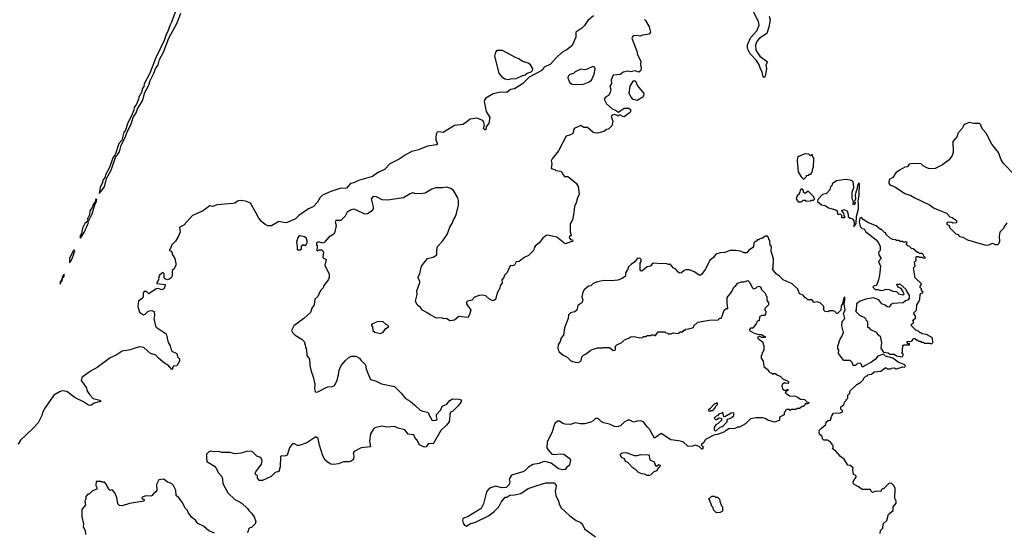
# Model space of a CAD drawing. Extents: x 2293139 to 2515392, y 824115 to 1006937.
# Tile 159 of 256: x 2402825 to 2413494, y 908338 to 913886. Entities that reach past the tile are written whole.
import ezdxf

# ---------------------------------------------------------------- set-up
doc = ezdxf.new("R2010")
doc.units = 0

msp = doc.modelspace()

# ---------------------------------------------------------------- linework, layer by layer
at = {"layer": '0CON10XD'}
for points in [[(2404531, 914025), (2404471, 913859), (2404455, 913830), (2404428, 913752), (2404412, 913725), (2404390, 913660), (2404297, 913465), (2404236, 913305), (2404175, 913189), (2404169, 913161), (2404153, 913135), (2404148, 913105), (2404116, 913045), (2404113, 913025), (2404090, 912970), (2404064, 912934), (2404061, 912905), (2404034, 912835), (2403995, 912769), (2403971, 912689), (2403955, 912665), (2403930, 912580), (2403900, 912545), (2403860, 912420), (2403839, 912395), (2403794, 912276), (2403755, 912203), (2403746, 912174), (2403726, 912145), (2403721, 912119), (2403696, 912065), (2403685, 912002), (2403695, 912008), (2403744, 912075), (2403766, 912165), (2403817, 912255), (2403866, 912404), (2403885, 912421), (2403905, 912454), (2403926, 912525)], [(2403926, 912525), (2403965, 912603), (2403992, 912678), (2404033, 912755), (2404053, 912827), (2404087, 912875), (2404102, 912918), (2404154, 913005), (2404182, 913098), (2404224, 913175), (2404237, 913225), (2404279, 913305), (2404297, 913353), (2404324, 913395), (2404340, 913455), (2404382, 913535), (2404441, 913685), (2404527, 913845), (2404572, 913958)], [(2410946, 913925), (2410958, 913885), (2410944, 913805), (2410922, 913738), (2410839, 913681), (2410812, 913648), (2410798, 913615), (2410802, 913555), (2410845, 913489), (2410929, 913429), (2410910, 913395), (2410919, 913355), (2410903, 913275), (2410895, 913260), (2410885, 913258), (2410880, 913265), (2410872, 913322), (2410851, 913355), (2410839, 913395), (2410810, 913445), (2410741, 913515), (2410710, 913575), (2410712, 913615), (2410745, 913688), (2410811, 913765), (2410832, 913808), (2410837, 913825), (2410832, 913865), (2410744, 914035)], [(2409043, 913927), (2408981, 913879), (2408945, 913823), (2408915, 913793), (2408850, 913750), (2408852, 913695), (2408811, 913605), (2408752, 913558), (2408700, 913530), (2408637, 913473), (2408576, 913405), (2408509, 913371), (2408493, 913345), (2408475, 913331), (2408345, 913263), (2408275, 913191), (2408185, 913137), (2408142, 913128), (2408105, 913096), (2408035, 913100), (2407955, 913081), (2407876, 913034), (2407862, 913018), (2407858, 912998), (2407880, 912890), (2407918, 912825), (2407909, 912765), (2407878, 912725), (2407875, 912690), (2407865, 912690), (2407852, 912705), (2407863, 912745), (2407852, 912782), (2407842, 912792), (2407780, 912820), (2407705, 912809), (2407655, 912766), (2407625, 912748), (2407535, 912737), (2407415, 912663), (2407365, 912670), (2407349, 912665), (2407339, 912645), (2407334, 912604), (2407334, 912584), (2407352, 912538), (2407342, 912528), (2407245, 912516), (2407145, 912476), (2407075, 912456), (2407014, 912425), (2406937, 912373), (2406835, 912322), (2406777, 912263), (2406703, 912227), (2406648, 912185), (2406496, 912144), (2406445, 912118), (2406411, 912109), (2406365, 912059), (2406295, 912055), (2406197, 912023), (2406105, 911985), (2406081, 911959), (2406052, 911908), (2406004, 911856), (2405955, 911834), (2405848, 911762), (2405815, 911728), (2405725, 911688), (2405704, 911684), (2405632, 911698), (2405555, 911649), (2405515, 911650), (2405484, 911664), (2405445, 911698), (2405417, 911735), (2405389, 911789)], [(2409595, 913888), (2409606, 913876), (2409645, 913810), (2409659, 913751), (2409645, 913728), (2409575, 913720), (2409545, 913709), (2409514, 913716), (2409478, 913712), (2409465, 913702), (2409458, 913685), (2409511, 913545), (2409519, 913505), (2409557, 913435), (2409551, 913395), (2409561, 913365), (2409554, 913336), (2409535, 913317), (2409495, 913331), (2409445, 913322), (2409415, 913328), (2409365, 913318), (2409335, 913291), (2409257, 913283), (2409233, 913235), (2409237, 913195), (2409220, 913165), (2409230, 913125), (2409224, 913095), (2409207, 913065), (2409174, 913046), (2409160, 913025), (2409182, 912972), (2409245, 912921), (2409282, 912905), (2409313, 912883), (2409375, 912928), (2409425, 912928), (2409442, 912912), (2409442, 912888), (2409433, 912877), (2409375, 912832), (2409360, 912835), (2409335, 912852), (2409318, 912852), (2409305, 912840), (2409298, 912848), (2409275, 912857), (2409245, 912850), (2409234, 912835), (2409251, 912785), (2409241, 912735), (2409205, 912698), (2409184, 912696), (2409155, 912673), (2409085, 912656), (2409055, 912659), (2409035, 912667), (2408976, 912716), (2408938, 912718), (2408905, 912740), (2408835, 912707), (2408818, 912652), (2408795, 912638), (2408747, 912623), (2408662, 912465), (2408595, 912378), (2408584, 912355), (2408593, 912325), (2408584, 912274), (2408622, 912262), (2408635, 912250), (2408693, 912243), (2408713, 912203), (2408730, 912185), (2408763, 912187), (2408775, 912180), (2408855, 912113), (2408876, 912076), (2408888, 911995), (2408869, 911955), (2408850, 911890), (2408836, 911865), (2408829, 911791), (2408816, 911715), (2408789, 911671), (2408789, 911585), (2408800, 911545), (2408784, 911536), (2408778, 911525), (2408792, 911502), (2408815, 911500), (2408820, 911485), (2408735, 911456), (2408645, 911527), (2408545, 911550), (2408528, 911545), (2408494, 911516), (2408453, 911465), (2408410, 911430), (2408398, 911412), (2408391, 911385), (2408340, 911330), (2408291, 911309), (2408238, 911265), (2408205, 911260), (2408185, 911223), (2408165, 911218), (2408145, 911220), (2408135, 911210), (2408106, 911145), (2408080, 911115), (2408071, 911089), (2408050, 911065), (2408052, 911028), (2408032, 911005), (2408028, 910975), (2407998, 910925), (2407986, 910864), (2407975, 910848), (2407955, 910838), (2407945, 910840), (2407915, 910856), (2407875, 910891), (2407845, 910899), (2407803, 910897), (2407752, 910878), (2407724, 910846), (2407678, 910835), (2407667, 910823), (2407667, 910805), (2407674, 910794), (2407712, 910735), (2407695, 910680), (2407678, 910655), (2407585, 910668), (2407535, 910627), (2407485, 910620), (2407450, 910645), (2407424, 910644), (2407395, 910652), (2407341, 910651), (2407274, 910684), (2407248, 910705), (2407190, 910735), (2407167, 910765), (2407132, 910795), (2407114, 910835), (2407133, 910905), (2407129, 910945), (2407162, 911035), (2407162, 911052), (2407142, 911085), (2407143, 911095), (2407162, 911135), (2407179, 911215), (2407245, 911298), (2407305, 911312), (2407344, 911336), (2407344, 911386), (2407354, 911425), (2407406, 911484), (2407456, 911555), (2407486, 911635), (2407512, 911675), (2407524, 911715), (2407543, 911745), (2407557, 911785)], [(2408125, 913239), (2408145, 913243), (2408205, 913249), (2408265, 913279), (2408302, 913288), (2408325, 913306), (2408368, 913322), (2408382, 913335), (2408384, 913355), (2408361, 913395), (2408333, 913413), (2408275, 913432), (2408235, 913460), (2408196, 913475), (2408055, 913553), (2407995, 913552), (2407981, 913535), (2407971, 913491), (2408018, 913305), (2408045, 913271), (2408082, 913245), (2408125, 913239)], [(2408925, 913183), (2408995, 913212), (2409021, 913229), (2409051, 913295), (2409062, 913355), (2409055, 913372), (2409035, 913377), (2408975, 913348), (2408945, 913343), (2408905, 913348), (2408845, 913322), (2408825, 913301), (2408785, 913291), (2408769, 913275), (2408763, 913255), (2408774, 913225), (2408785, 913203), (2408805, 913189), (2408825, 913184), (2408905, 913188), (2408925, 913183)], [(2409515, 913011), (2409472, 913022), (2409450, 913045), (2409430, 913085), (2409439, 913165), (2409472, 913218), (2409485, 913227), (2409499, 913219), (2409520, 913170), (2409587, 913085), (2409586, 913064), (2409578, 913045), (2409515, 913011)], [(2413603, 912205), (2413486, 912325), (2413461, 912365), (2413430, 912445), (2413359, 912535), (2413297, 912655), (2413262, 912695), (2413240, 912735), (2413240, 912745), (2413225, 912760), (2413165, 912760), (2413115, 912772), (2413070, 912755), (2413057, 912743), (2413038, 912705), (2412995, 912660), (2412978, 912605), (2412960, 912595), (2412938, 912565), (2412940, 912445), (2412928, 912412), (2412898, 912365), (2412826, 912314), (2412745, 912272), (2412685, 912268), (2412655, 912278), (2412615, 912302), (2412595, 912322), (2412497, 912327), (2412465, 912318), (2412445, 912292), (2412415, 912287), (2412365, 912258), (2412318, 912225), (2412286, 912174), (2412247, 912153), (2412242, 912115), (2412254, 912095), (2412315, 912069), (2412415, 912003), (2412481, 911981), (2412525, 911953), (2412685, 911878), (2412735, 911843), (2412867, 911787), (2412905, 911750), (2412931, 911741), (2412966, 911716), (2412978, 911705), (2412978, 911682), (2412935, 911680), (2412925, 911688), (2412885, 911690), (2412872, 911678), (2412870, 911665), (2412888, 911658), (2412900, 911645), (2412902, 911632), (2412970, 911565), (2412990, 911555), (2413010, 911535), (2413045, 911528), (2413095, 911500), (2413155, 911480), (2413295, 911440)], [(2411325, 912160), (2411350, 912185), (2411352, 912198), (2411375, 912200), (2411385, 912210), (2411398, 912212), (2411417, 912243), (2411420, 912275), (2411428, 912285), (2411430, 912385), (2411420, 912395), (2411415, 912420), (2411405, 912420), (2411395, 912410), (2411377, 912427), (2411335, 912432), (2411270, 912405), (2411255, 912390), (2411248, 912355), (2411262, 912235), (2411292, 912182), (2411308, 912168), (2411310, 912160), (2411325, 912160)], [(2411865, 911640), (2411890, 911675), (2411893, 911753), (2411914, 911835), (2411916, 911885), (2411910, 911915), (2411921, 911985), (2411925, 912110), (2411915, 912110), (2411904, 912085), (2411898, 912045), (2411884, 912016), (2411878, 911985), (2411881, 911945), (2411870, 911915), (2411877, 911895), (2411865, 911880), (2411858, 911888), (2411860, 911915), (2411848, 911935), (2411847, 911955), (2411847, 912015), (2411863, 912067), (2411855, 912130), (2411827, 912147), (2411775, 912152), (2411675, 912140), (2411630, 912105), (2411628, 912092), (2411610, 912075), (2411605, 912040), (2411567, 912003), (2411525, 911990), (2411472, 911938), (2411470, 911915), (2411515, 911880), (2411552, 911872), (2411590, 911845), (2411670, 911825), (2411682, 911812), (2411685, 911780), (2411695, 911772), (2411715, 911780), (2411730, 911765), (2411730, 911745), (2411735, 911742), (2411765, 911740), (2411770, 911745), (2411758, 911758), (2411757, 911787), (2411732, 911812), (2411732, 911818), (2411755, 911827), (2411790, 911815), (2411802, 911775), (2411802, 911752), (2411823, 911733), (2411848, 911728), (2411862, 911705), (2411868, 911685), (2411865, 911640)], [(2407557, 911785), (2407579, 911875), (2407581, 911925), (2407574, 911955), (2407527, 912035), (2407498, 912055), (2407455, 912071), (2407405, 912064), (2407336, 912064), (2407290, 912050), (2407220, 912005), (2407165, 911999), (2407105, 912000), (2407085, 912007), (2407055, 911997), (2406984, 911954), (2406815, 911928), (2406754, 911934), (2406693, 911967), (2406655, 911968), (2406632, 911945), (2406656, 911855), (2406654, 911835), (2406633, 911807), (2406595, 911782), (2406565, 911776), (2406475, 911822), (2406445, 911830), (2406416, 911824), (2406375, 911799), (2406350, 911755), (2406305, 911707), (2406251, 911709), (2406244, 911695), (2406254, 911655), (2406250, 911635), (2406241, 911585), (2406229, 911561), (2406175, 911527), (2406126, 911474), (2406105, 911463), (2406075, 911472), (2406055, 911472), (2406040, 911465), (2406040, 911445), (2406050, 911435), (2406050, 911405), (2406042, 911392), (2406055, 911380), (2406065, 911390), (2406095, 911390), (2406109, 911379), (2406118, 911365), (2406108, 911315), (2406115, 911302), (2406147, 911285), (2406132, 911225), (2406180, 911125), (2406180, 911095), (2406172, 911068), (2406120, 911005), (2406115, 910980), (2406085, 910948), (2406054, 910886), (2406024, 910856), (2406016, 910795), (2405992, 910758), (2405975, 910712), (2405903, 910645), (2405794, 910565), (2405771, 910515), (2405780, 910495), (2405811, 910465), (2405882, 910422), (2405906, 910395), (2405933, 910303), (2405936, 910246), (2405964, 910205), (2405969, 910135), (2405983, 910073), (2406006, 910015), (2406024, 909935), (2406021, 909885), (2406026, 909856), (2406035, 909847), (2406055, 909850), (2406145, 909899), (2406165, 909906), (2406215, 909908), (2406235, 909918), (2406262, 909965), (2406280, 910035), (2406285, 910085), (2406310, 910135), (2406355, 910190), (2406396, 910225), (2406425, 910237), (2406467, 910237), (2406506, 910216), (2406520, 910195), (2406573, 910145), (2406579, 910095), (2406626, 909986), (2406686, 909966), (2406745, 909938), (2406885, 909908), (2406958, 909838), (2407005, 909777), (2407055, 909751), (2407105, 909706), (2407165, 909653), (2407195, 909640), (2407245, 909632), (2407260, 909615), (2407260, 909605), (2407295, 909540), (2407335, 909543), (2407350, 909555), (2407340, 909585), (2407343, 909605), (2407390, 909655), (2407402, 909695), (2407453, 909717), (2407485, 909758), (2407514, 909776), (2407585, 909772), (2407610, 909765), (2407607, 909743), (2407575, 909700), (2407518, 909642), (2407490, 909625), (2407478, 909525), (2407451, 909489), (2407387, 909433), (2407305, 909288), (2407255, 909290), (2407230, 909255), (2407215, 909250), (2407200, 909255), (2407157, 909277), (2407130, 909330), (2407107, 909355), (2407096, 909386), (2407035, 909390), (2406998, 909438), (2406925, 909456), (2406885, 909474), (2406805, 909468), (2406748, 909478), (2406675, 909459), (2406656, 909444), (2406628, 909395), (2406616, 909315), (2406626, 909254), (2406525, 909244), (2406450, 909205), (2406439, 909185), (2406446, 909155), (2406442, 909118), (2406410, 909095), (2406395, 909090), (2406335, 909091), (2406281, 909069), (2406225, 909064), (2406198, 909068), (2406155, 909092), (2406135, 909111), (2406111, 909155), (2406072, 909272), (2406060, 909345), (2406035, 909361), (2405935, 909298), (2405855, 909269), (2405835, 909268), (2405803, 909287), (2405785, 909287), (2405775, 909280), (2405750, 909245), (2405723, 909165), (2405696, 909154), (2405664, 909156), (2405652, 909148), (2405646, 909036), (2405632, 908988), (2405595, 908976), (2405549, 908931), (2405455, 908888), (2405425, 908888), (2405402, 908915), (2405400, 908945), (2405385, 908952), (2405378, 908968), (2405382, 908985), (2405444, 909065), (2405452, 909105), (2405437, 909137), (2405394, 909154), (2405345, 909203), (2405295, 909207), (2405225, 909187), (2405155, 909177), (2405104, 909194), (2405016, 909194), (2404984, 909204), (2404925, 909200), (2404895, 909206), (2404870, 909195), (2404850, 909175), (2404848, 909135), (2404854, 909094), (2404935, 909043), (2404959, 909015), (2404976, 908975), (2405012, 908935), (2405022, 908908), (2405026, 908855), (2405079, 908755), (2405155, 908682), (2405215, 908656), (2405235, 908640), (2405293, 908585), (2405307, 908565), (2405337, 908535), (2405364, 908494), (2405382, 908445), (2405375, 908420), (2405335, 908380), (2405320, 908375), (2405305, 908360), (2405302, 908338), (2405290, 908325)], [(2411295, 911910), (2411315, 911930), (2411335, 911930), (2411345, 911920), (2411395, 911922), (2411405, 911930), (2411425, 911930), (2411440, 911945), (2411430, 911955), (2411430, 911965), (2411368, 912028), (2411335, 912000), (2411320, 912015), (2411320, 912035), (2411308, 912048), (2411295, 912050), (2411282, 912038), (2411280, 912015), (2411270, 912005), (2411270, 911995), (2411250, 911975), (2411240, 911945), (2411262, 911912), (2411295, 911910)], [(2405389, 911789), (2405325, 911895), (2405270, 911920), (2405215, 911924), (2405185, 911918), (2405155, 911898), (2405135, 911894), (2404965, 911878), (2404915, 911862), (2404885, 911867), (2404805, 911811), (2404698, 911762), (2404605, 911658), (2404560, 911635), (2404556, 911625), (2404564, 911586), (2404549, 911545), (2404513, 911485), (2404473, 911445), (2404460, 911405), (2404450, 911395), (2404450, 911385), (2404470, 911375), (2404480, 911335), (2404507, 911297), (2404518, 911242), (2404516, 911224), (2404498, 911185), (2404478, 911165), (2404477, 911105), (2404471, 911089), (2404452, 911075), (2404427, 911067), (2404400, 911075), (2404392, 911092), (2404389, 911129), (2404375, 911143), (2404339, 911115), (2404332, 911098), (2404330, 911065), (2404310, 911035), (2404310, 911025), (2404400, 911015), (2404402, 911005), (2404385, 910968), (2404365, 910956), (2404325, 910970), (2404305, 910968), (2404225, 910912), (2404198, 910938), (2404175, 910940), (2404162, 910925), (2404162, 910885), (2404154, 910866), (2404114, 910835), (2404106, 910775), (2404123, 910713), (2404165, 910687), (2404186, 910694), (2404215, 910722), (2404231, 910729), (2404255, 910733), (2404281, 910721), (2404287, 910675), (2404277, 910645), (2404297, 910565), (2404305, 910553), (2404411, 910481), (2404432, 910385), (2404455, 910350), (2404468, 910305), (2404475, 910292), (2404528, 910268), (2404535, 910230), (2404557, 910207), (2404556, 910184), (2404528, 910132), (2404492, 910128), (2404480, 910115), (2404480, 910095), (2404475, 910092), (2404430, 910145), (2404405, 910153), (2404375, 910177), (2404330, 910215), (2404300, 910250), (2404243, 910265), (2404171, 910331), (2404125, 910337), (2404062, 910322), (2404024, 910306), (2403935, 910292), (2403872, 910248), (2403805, 910219), (2403665, 910116), (2403592, 910075), (2403500, 910005), (2403492, 909975), (2403548, 909895), (2403554, 909865), (2403581, 909821), (2403620, 909780), (2403695, 909760), (2403702, 909755), (2403702, 909745), (2403631, 909729), (2403595, 909704), (2403570, 909705), (2403515, 909744), (2403426, 909785), (2403335, 909853), (2403285, 909860), (2403265, 909855), (2403194, 909816), (2403098, 909675), (2403074, 909635), (2403066, 909595), (2403025, 909516), (2402965, 909449), (2402832, 909328), (2402807, 909283)], [(2403575, 911708), (2403609, 911781), (2403642, 911888), (2403658, 911915), (2403660, 911935), (2403655, 911942), (2403645, 911932), (2403638, 911902), (2403625, 911888), (2403611, 911849), (2403585, 911813), (2403580, 911770), (2403559, 911725), (2403565, 911708), (2403575, 911708)], [(2403485, 911518), (2403525, 911580), (2403565, 911668), (2403570, 911685), (2403565, 911700), (2403531, 911675), (2403504, 911625), (2403494, 911566), (2403477, 911535), (2403485, 911518)], [(2412385, 910232), (2412400, 910245), (2412398, 910258), (2412380, 910275), (2412390, 910285), (2412390, 910325), (2412400, 910335), (2412392, 910348), (2412405, 910360), (2412468, 910362), (2412468, 910378), (2412452, 910372), (2412440, 910385), (2412442, 910398), (2412485, 910400), (2412498, 910412), (2412505, 910430), (2412525, 910430), (2412545, 910410), (2412555, 910410), (2412565, 910400), (2412585, 910400), (2412595, 910390), (2412615, 910390), (2412625, 910380), (2412685, 910380), (2412705, 910372), (2412720, 910385), (2412716, 910436), (2412652, 910472), (2412605, 910480), (2412595, 910490), (2412582, 910492), (2412565, 910510), (2412535, 910520), (2412490, 910565), (2412490, 910585), (2412510, 910595), (2412510, 910615), (2412500, 910625), (2412532, 910648), (2412532, 910672), (2412512, 910705), (2412542, 910738), (2412547, 910793), (2412568, 910825), (2412578, 910855), (2412583, 910907), (2412595, 910920), (2412610, 910925), (2412610, 910935), (2412598, 910945), (2412597, 910967), (2412580, 910985), (2412582, 910998), (2412597, 911015), (2412592, 911025), (2412528, 911088), (2412512, 911195), (2412528, 911215), (2412520, 911255), (2412540, 911275), (2412540, 911315), (2412545, 911320), (2412565, 911320), (2412575, 911310), (2412605, 911310), (2412615, 911300), (2412640, 911305), (2412622, 911322), (2412620, 911335), (2412605, 911350), (2412575, 911350), (2412565, 911360), (2412555, 911360), (2412505, 911400), (2412490, 911405), (2412465, 911430), (2412450, 911435), (2412430, 911455), (2412440, 911465), (2412428, 911478), (2412405, 911470), (2412395, 911480), (2412365, 911480), (2412355, 911490), (2412325, 911490), (2412315, 911500), (2412285, 911502), (2412260, 911515), (2412212, 911562), (2412210, 911575), (2412195, 911580), (2412165, 911610), (2412152, 911612), (2412105, 911650), (2412023, 911683), (2411965, 911720), (2411945, 911740), (2411930, 911735), (2411920, 911695), (2411933, 911643), (2411953, 911623), (2411975, 911620), (2411991, 911591), (2412105, 911500), (2412130, 911465), (2412148, 911425), (2412150, 911385), (2412132, 911365), (2412133, 911337), (2412160, 911295), (2412130, 911265), (2412152, 911215), (2412143, 911117), (2412130, 911065), (2412110, 911005), (2412085, 911000), (2412070, 910985), (2412095, 910960), (2412125, 910960), (2412155, 910950), (2412185, 910952), (2412215, 910963), (2412245, 910961), (2412285, 910941), (2412325, 910938), (2412352, 910912), (2412395, 910902), (2412408, 910915), (2412398, 910935), (2412375, 910970), (2412352, 910982), (2412332, 911005), (2412330, 911015), (2412335, 911020), (2412365, 911017), (2412428, 910965), (2412433, 910943), (2412462, 910895), (2412462, 910865), (2412453, 910847), (2412425, 910838), (2412398, 910815), (2412285, 910809), (2412265, 910798), (2412245, 910770), (2412225, 910772), (2412205, 910790), (2412168, 910805), (2412135, 910847), (2412075, 910870), (2411995, 910856), (2411932, 910835), (2411892, 910805), (2411890, 910735), (2411880, 910725), (2411927, 910677), (2411975, 910660), (2411990, 910645), (2411993, 910633), (2412010, 910615), (2412010, 910555), (2412015, 910550), (2412025, 910550), (2412045, 910528), (2412105, 910498), (2412120, 910475), (2412148, 910455), (2412163, 910383), (2412157, 910325), (2412185, 910282), (2412234, 910274), (2412255, 910258), (2412299, 910259), (2412325, 910242), (2412385, 910232)], [(2413295, 911440), (2413325, 911443), (2413365, 911462), (2413395, 911447), (2413425, 911450), (2413435, 911458), (2413447, 911485), (2413443, 911535), (2413450, 911585), (2413490, 911625), (2413492, 911638), (2413527, 911685)], [(2405830, 911390), (2405865, 911392), (2405877, 911403), (2405880, 911435), (2405895, 911450), (2405905, 911440), (2405925, 911440), (2405942, 911475), (2405929, 911519), (2405912, 911532), (2405865, 911543), (2405855, 911542), (2405839, 911525), (2405824, 911475), (2405832, 911425), (2405830, 911390)], [(2412148, 908315), (2412153, 908347), (2412177, 908373), (2412182, 908418), (2412220, 908455), (2412240, 908525), (2412290, 908565), (2412290, 908605), (2412322, 908645), (2412322, 908665), (2412308, 908695), (2412310, 908805), (2412295, 908840), (2412275, 908858), (2412248, 908862), (2412185, 908800), (2412175, 908800), (2412160, 908785), (2412155, 908770), (2412105, 908772), (2412065, 908760), (2412052, 908772), (2412045, 908790), (2411955, 908790), (2411915, 908822), (2411867, 908847), (2411858, 908858), (2411858, 908875), (2411873, 908907), (2411890, 908925), (2411890, 908935), (2411878, 908948), (2411860, 908955), (2411852, 909005), (2411858, 909028), (2411825, 909052), (2411800, 909055), (2411759, 909119), (2411721, 909151), (2411668, 909208), (2411630, 909235), (2411640, 909245), (2411640, 909265), (2411630, 909275), (2411630, 909285), (2411610, 909305), (2411580, 909325), (2411538, 909328), (2411525, 909340), (2411520, 909365), (2411493, 909393), (2411488, 909415), (2411490, 909435), (2411512, 909458), (2411560, 909495), (2411565, 909520), (2411585, 909540), (2411610, 909545), (2411622, 909585), (2411645, 909620), (2411715, 909622), (2411740, 909635), (2411740, 909645), (2411723, 909663), (2411723, 909687), (2411755, 909710), (2411763, 909737), (2411780, 909755), (2411780, 909765), (2411798, 909782), (2411800, 909815), (2411820, 909835), (2411822, 909858), (2411895, 909930), (2411940, 909955), (2411968, 909985), (2411970, 909995), (2411995, 910020), (2412010, 910025), (2412010, 910035), (2412055, 910042), (2412083, 910067), (2412157, 910073), (2412205, 910110), (2412215, 910110), (2412225, 910100), (2412265, 910100), (2412273, 910107), (2412305, 910110), (2412315, 910100), (2412325, 910100), (2412395, 910122), (2412412, 910118), (2412422, 910128), (2412415, 910142), (2412344, 910174), (2412285, 910214), (2412207, 910237), (2412185, 910258), (2412125, 910238), (2412100, 910205), (2412055, 910172), (2411985, 910138), (2411965, 910120), (2411955, 910120), (2411947, 910147), (2411932, 910162), (2411903, 910157), (2411882, 910138), (2411858, 910138), (2411847, 910167), (2411825, 910190), (2411755, 910190), (2411698, 910268), (2411700, 910305), (2411692, 910315), (2411690, 910345), (2411712, 910415), (2411735, 910450), (2411752, 910495), (2411734, 910565), (2411736, 910614), (2411767, 910647), (2411750, 910705), (2411770, 910735), (2411758, 910805), (2411766, 910846), (2411765, 910880), (2411755, 910870), (2411740, 910805), (2411728, 910785), (2411723, 910735), (2411685, 910700), (2411675, 910700), (2411670, 910715), (2411645, 910730), (2411595, 910730), (2411585, 910720), (2411552, 910722), (2411540, 910735), (2411540, 910775), (2411500, 910815), (2411465, 910828), (2411435, 910820), (2411407, 910847), (2411365, 910850), (2411345, 910870), (2411335, 910870), (2411315, 910898), (2411274, 910914), (2411258, 910965), (2411195, 911022), (2411097, 911067), (2411055, 911110), (2411027, 911127), (2410992, 911165), (2410982, 911185), (2410988, 911195), (2410993, 911293), (2410968, 911375), (2410970, 911425), (2410958, 911438), (2410952, 911492), (2410942, 911505), (2410940, 911525), (2410928, 911538), (2410905, 911540), (2410867, 911513), (2410845, 911510), (2410835, 911500), (2410815, 911500), (2410808, 911482), (2410795, 911480), (2410780, 911465), (2410775, 911420), (2410725, 911388), (2410705, 911358), (2410677, 911357), (2410636, 911376), (2410585, 911383), (2410523, 911383), (2410467, 911363), (2410415, 911359), (2410370, 911345), (2410344, 911306), (2410303, 911275), (2410254, 911176), (2410215, 911127), (2410195, 911113), (2410135, 911152), (2410083, 911173), (2410045, 911173), (2410024, 911166), (2409995, 911142), (2409975, 911138), (2409955, 911152), (2409935, 911182), (2409907, 911197), (2409875, 911240), (2409865, 911230), (2409855, 911230), (2409825, 911242), (2409775, 911237), (2409694, 911246), (2409674, 911236), (2409660, 911215), (2409625, 911207), (2409585, 911172), (2409565, 911160), (2409555, 911162), (2409550, 911175), (2409550, 911245), (2409560, 911265), (2409558, 911285), (2409545, 911300), (2409515, 911298), (2409489, 911261), (2409454, 911236), (2409422, 911205), (2409415, 911180), (2409388, 911142), (2409388, 911105), (2409355, 911078), (2409305, 911060), (2409235, 911053), (2409155, 911058), (2409085, 911042), (2409040, 911025), (2409015, 911000), (2408990, 910995), (2408940, 910955), (2408928, 910932), (2408918, 910882), (2408927, 910845), (2408917, 910815), (2408874, 910786), (2408862, 910738), (2408840, 910720), (2408795, 910707), (2408772, 910685), (2408768, 910645), (2408730, 910545), (2408716, 910465), (2408694, 910436), (2408681, 910395), (2408660, 910360), (2408656, 910325), (2408660, 910305), (2408672, 910285), (2408715, 910247), (2408758, 910225), (2408795, 910189), (2408815, 910179), (2408865, 910169), (2408894, 910176), (2408909, 910191), (2408918, 910232), (2408935, 910250), (2408955, 910258), (2409015, 910302), (2409053, 910317), (2409087, 910327), (2409145, 910328), (2409155, 910332), (2409215, 910330), (2409255, 910300), (2409275, 910302), (2409280, 910305), (2409280, 910345), (2409295, 910360), (2409350, 910385), (2409380, 910415), (2409427, 910433), (2409443, 910447), (2409485, 910450), (2409545, 910438), (2409575, 910440), (2409585, 910450), (2409615, 910450), (2409625, 910460), (2409665, 910460), (2409675, 910470), (2409695, 910470), (2409705, 910460), (2409715, 910460), (2409745, 910500), (2409815, 910500), (2409825, 910490), (2409847, 910487), (2409855, 910480), (2409885, 910480), (2409905, 910490), (2409955, 910482), (2409985, 910500), (2410010, 910500), (2410022, 910518), (2410035, 910520), (2410045, 910530), (2410077, 910533), (2410125, 910550), (2410130, 910565), (2410173, 910607), (2410295, 910628), (2410395, 910630), (2410412, 910648), (2410425, 910650), (2410438, 910672)], [(2403365, 911250), (2403385, 911278), (2403409, 911335), (2403422, 911375), (2403415, 911390), (2403405, 911380), (2403365, 911298), (2403365, 911250)], [(2403265, 911020), (2403267, 911033), (2403286, 911055), (2403290, 911080), (2403308, 911105), (2403306, 911126), (2403285, 911097), (2403282, 911068), (2403264, 911045), (2403265, 911020)], [(2410438, 910672), (2410460, 910735), (2410483, 910757), (2410495, 910750), (2410500, 910755), (2410490, 910815), (2410492, 910875), (2410538, 910932), (2410564, 910986), (2410586, 911004), (2410605, 911030), (2410645, 911042), (2410675, 911043), (2410715, 911058), (2410738, 911038), (2410762, 910982), (2410775, 910968), (2410800, 910975), (2410815, 910990), (2410833, 910997), (2410848, 910988), (2410860, 910975), (2410860, 910965), (2410907, 910917), (2410910, 910895), (2410920, 910885), (2410920, 910845), (2410940, 910815), (2410940, 910795), (2410900, 910755), (2410900, 910735), (2410910, 910725), (2410908, 910692), (2410895, 910680), (2410865, 910680), (2410840, 910665), (2410838, 910622), (2410825, 910620), (2410812, 910608), (2410810, 910595), (2410768, 910542), (2410745, 910540), (2410732, 910528), (2410732, 910515), (2410785, 910488), (2410835, 910472), (2410862, 910472), (2410910, 910445), (2410895, 910440), (2410865, 910440), (2410845, 910450), (2410820, 910445), (2410822, 910432), (2410878, 910388), (2410880, 910365), (2410890, 910355), (2410890, 910305), (2410880, 910295), (2410880, 910285), (2410870, 910275), (2410870, 910255), (2410860, 910245), (2410860, 910215), (2410880, 910185), (2410890, 910125), (2410940, 910085), (2410940, 910075), (2410952, 910062), (2410968, 910058), (2410985, 910040), (2410995, 910050), (2411015, 910050), (2411035, 910030), (2411065, 910020), (2411095, 909990), (2411148, 909968), (2411160, 909955), (2411148, 909942), (2411123, 909943), (2411115, 909950), (2411105, 909940), (2411095, 909940), (2411082, 909915), (2411090, 909885), (2411105, 909870), (2411135, 909870), (2411148, 909878), (2411150, 909865), (2411132, 909858), (2411120, 909845), (2411165, 909807), (2411233, 909803), (2411262, 909788), (2411285, 909771), (2411328, 909768), (2411353, 909743), (2411376, 909736), (2411375, 909730), (2411365, 909722), (2411335, 909720), (2411328, 909702), (2411315, 909690), (2411305, 909690), (2411275, 909670), (2411245, 909670), (2411235, 909660), (2411185, 909660), (2411175, 909650), (2411165, 909660), (2411135, 909660), (2411122, 909648), (2411120, 909635), (2411110, 909625), (2411108, 909602), (2411060, 909575), (2411060, 909545), (2411055, 909540), (2411005, 909522), (2410933, 909543), (2410902, 909562), (2410875, 909568), (2410807, 909567), (2410743, 909557), (2410690, 909505), (2410625, 909468), (2410603, 909467), (2410575, 909452), (2410505, 909450), (2410485, 909430), (2410475, 909430), (2410462, 909418), (2410385, 909388), (2410348, 909382), (2410258, 909335), (2410239, 909301), (2410210, 909275), (2410230, 909255), (2410225, 909230), (2410215, 909230), (2410187, 909257), (2410145, 909272), (2410115, 909262), (2410068, 909258), (2410015, 909307), (2409965, 909321), (2409880, 909330), (2409775, 909398), (2409705, 909350), (2409650, 909445), (2409625, 909470), (2409586, 909526), (2409554, 909536), (2409515, 909532), (2409475, 909523), (2409435, 909542), (2409415, 909542), (2409375, 909520), (2409335, 909483), (2409295, 909470), (2409270, 909475), (2409215, 909500), (2409150, 909515), (2409130, 909525), (2409095, 909560), (2409065, 909560), (2409040, 909535), (2409015, 909522), (2408945, 909502), (2408897, 909503), (2408845, 909516), (2408795, 909497), (2408735, 909500), (2408709, 909509), (2408675, 909532), (2408655, 909532), (2408627, 909513), (2408615, 909490), (2408594, 909416), (2408541, 909305), (2408537, 909245), (2408547, 909225), (2408590, 909175), (2408615, 909170), (2408685, 909178), (2408720, 909175), (2408776, 909136), (2408793, 909115), (2408782, 909055), (2408751, 909029), (2408735, 909008), (2408705, 909004), (2408663, 909015), (2408585, 909078), (2408515, 909096), (2408495, 909093), (2408455, 909074), (2408385, 909061), (2408338, 909035), (2408300, 908995), (2408277, 908983), (2408154, 908946), (2408130, 908905), (2408137, 908875), (2408130, 908845), (2408098, 908812), (2408045, 908810), (2407985, 908828), (2407925, 908808), (2407901, 908789), (2407884, 908766), (2407850, 908635), (2407827, 908585), (2407685, 908500), (2407625, 908478), (2407622, 908455), (2407632, 908425), (2407644, 908404), (2407665, 908393), (2407702, 908418), (2407765, 908439), (2407905, 908506), (2407965, 908552), (2408018, 908605), (2408042, 908655), (2408085, 908710), (2408105, 908710), (2408135, 908730), (2408185, 908732), (2408255, 908747), (2408336, 908804), (2408420, 908830), (2408525, 908864), (2408618, 908865), (2408637, 908835), (2408636, 908805), (2408627, 908775), (2408634, 908725), (2408663, 908665), (2408673, 908625), (2408694, 908594), (2408786, 908505), (2408855, 908456), (2408897, 908437), (2408920, 908420), (2408945, 908366), (2409065, 908277)], [(2406735, 910483), (2406763, 910497), (2406794, 910536), (2406820, 910555), (2406820, 910565), (2406795, 910580), (2406765, 910610), (2406705, 910613), (2406640, 910585), (2406632, 910575), (2406648, 910555), (2406652, 910515), (2406675, 910498), (2406735, 910483)], [(2410305, 909640), (2410315, 909650), (2410335, 909650), (2410358, 909672), (2410372, 909698), (2410388, 909712), (2410388, 909728), (2410375, 909730), (2410365, 909720), (2410355, 909720), (2410302, 909668), (2410290, 909655), (2410290, 909645), (2410305, 909640)], [(2410365, 909428), (2410375, 909430), (2410415, 909468), (2410437, 909473), (2410453, 909487), (2410490, 909525), (2410490, 909545), (2410500, 909555), (2410535, 909568), (2410562, 909595), (2410565, 909618), (2410555, 909622), (2410535, 909620), (2410465, 909580), (2410455, 909580), (2410445, 909630), (2410435, 909620), (2410402, 909608), (2410388, 909592), (2410372, 909588), (2410350, 909565), (2410365, 909550), (2410375, 909550), (2410405, 909570), (2410430, 909565), (2410430, 909545), (2410395, 909508), (2410367, 909493), (2410350, 909465), (2410350, 909435), (2410365, 909428)], [(2409645, 908942), (2409625, 908942), (2409595, 908958), (2409565, 908960), (2409532, 908975), (2409502, 909005), (2409470, 909025), (2409413, 909083), (2409390, 909095), (2409380, 909125), (2409347, 909137), (2409334, 909164), (2409334, 909176), (2409355, 909190), (2409395, 909192), (2409485, 909162), (2409515, 909162), (2409555, 909172), (2409638, 909168), (2409646, 909156), (2409654, 909114), (2409701, 909091), (2409715, 909048), (2409727, 909043), (2409747, 909063), (2409766, 909055), (2409757, 909035), (2409743, 909027), (2409730, 908995), (2409698, 908982), (2409665, 908952), (2409645, 908942)], [(2404935, 908319), (2404875, 908343), (2404815, 908394), (2404755, 908424), (2404729, 908459), (2404689, 908489), (2404652, 908542), (2404643, 908565), (2404620, 908585), (2404584, 908654), (2404550, 908700), (2404522, 908725), (2404518, 908785), (2404492, 908835), (2404475, 908852), (2404445, 908868), (2404425, 908870), (2404385, 908902), (2404332, 908895), (2404308, 908845), (2404312, 908785), (2404295, 908762), (2404277, 908753), (2404260, 908725), (2404245, 908718), (2404188, 908722), (2404150, 908705), (2404150, 908695), (2404172, 908682), (2404170, 908665), (2404015, 908639), (2403936, 908614), (2403905, 908618), (2403888, 908635), (2403877, 908705), (2403855, 908757), (2403835, 908782), (2403822, 908788), (2403805, 908780), (2403795, 908790), (2403768, 908835), (2403767, 908847), (2403745, 908870), (2403715, 908870), (2403705, 908880), (2403652, 908878), (2403650, 908835), (2403660, 908815), (2403660, 908795), (2403613, 908777), (2403578, 908742), (2403565, 908740), (2403540, 908715), (2403540, 908685), (2403530, 908665), (2403538, 908625), (2403500, 908575), (2403498, 908495), (2403517, 908415), (2403512, 908385), (2403536, 908346), (2403538, 908305)], [(2410375, 908540), (2410342, 908572), (2410340, 908595), (2410330, 908605), (2410298, 908678), (2410290, 908685), (2410325, 908720), (2410355, 908720), (2410365, 908710), (2410385, 908710), (2410408, 908688), (2410410, 908665), (2410430, 908615), (2410440, 908605), (2410442, 908575), (2410440, 908555), (2410415, 908542), (2410375, 908540)]]:
    msp.add_lwpolyline(points, dxfattribs=at)

doc.saveas('drawing.dxf')
